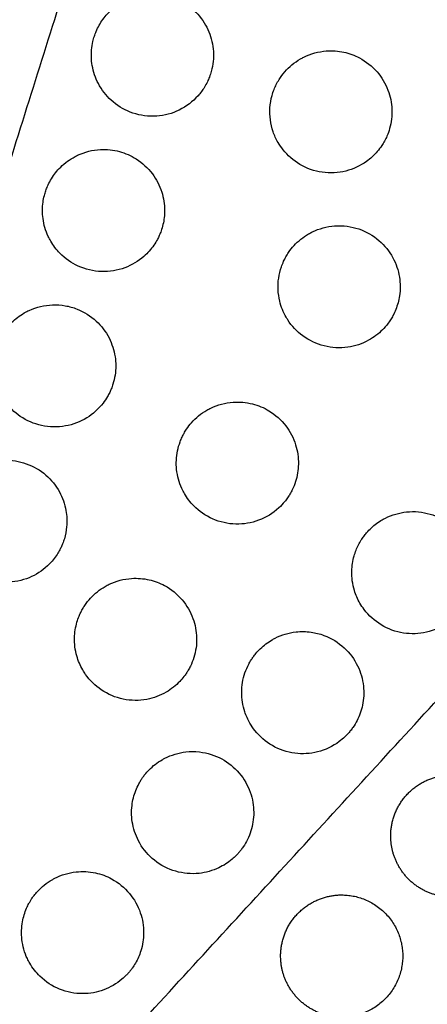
# Model space of a CAD drawing. Header units: millimetres. Extents: x -125 to 375, y 0 to 433.
# Tile 3 of 50: x 24 to 44, y 34 to 82. Entities that reach past the tile are written whole.
import ezdxf

# ---------------------------------------------------------------- set-up
doc = ezdxf.new("R2010")
doc.units = ezdxf.units.MM
doc.layers.add('Layer 01', color=18, linetype='Continuous', true_color=0x000000)

msp = doc.modelspace()

# ---------------------------------------------------------------- linework, layer by layer
at = {"layer": 'Layer 01'}
for points in [[(0, 0, 76), (26.847, 85.36, 83.178), (53.694, 170.72, 90.355)], [(0, 0, 76), (60.501, 65.93, 83.178), (121.001, 131.86, 90.355)]]:
    msp.add_open_spline(points, degree=2, dxfattribs=at)
for points, knots in [([(30.41, 83.26, 83.376), (30.774, 83.283, 83.408), (31.14, 83.239, 83.435), (31.831, 83.024, 83.478), (32.151, 82.858, 83.494), (32.715, 82.421, 83.511), (32.956, 82.156, 83.514), (33.319, 81.574, 83.505), (33.447, 81.266, 83.496), (33.596, 80.622, 83.467), (33.617, 80.29, 83.448), (33.567, 79.796, 83.413), (33.536, 79.633, 83.401), (33.467, 79.379, 83.38), (33.436, 79.286, 83.372), (33.371, 79.115, 83.356), (33.337, 79.037, 83.349), (33.256, 78.869, 83.333), (33.207, 78.78, 83.324), (33.062, 78.543, 83.298), (32.957, 78.402, 83.282), (32.581, 77.981, 83.228), (32.269, 77.743, 83.191), (31.573, 77.402, 83.118), (31.196, 77.3, 83.084), (30.413, 77.245, 83.021), (30.016, 77.296, 82.993), (29.286, 77.543, 82.949), (28.957, 77.727, 82.933), (28.406, 78.19, 82.914), (28.181, 78.457, 82.911), (28.005, 78.759, 82.913), (28.003, 78.762, 82.913), (28.001, 78.766, 82.913)], [-17.583698, -17.583698, -17.583698, -17.583698, -16.481787, -16.481787, -15.404593, -15.404593, -14.336384, -14.336384, -13.341147, -13.341147, -12.346335, -12.346335, -11.846905, -11.846905, -11.551197, -11.551197, -11.295382, -11.295382, -10.98867, -10.98867, -10.457244, -10.457244, -9.284958, -9.284958, -8.116142, -8.116142, -6.919926, -6.919926, -5.79599, -5.79599, -4.754002, -4.754002, -4.743398, -4.743398, -4.743398, -4.743398]), ([(28.001, 78.766, 82.913), (27.843, 79.039, 82.915), (27.73, 79.335, 82.922), (27.602, 79.936, 82.945), (27.584, 80.235, 82.961), (27.623, 80.668, 82.989), (27.644, 80.802, 82.998), (27.695, 81.022, 83.015), (27.719, 81.11, 83.022), (27.774, 81.277, 83.036), (27.804, 81.358, 83.043), (27.881, 81.539, 83.06), (27.93, 81.639, 83.07), (28.097, 81.937, 83.102), (28.233, 82.124, 83.125), (28.595, 82.519, 83.179), (28.835, 82.711, 83.21), (29.099, 82.864, 83.242)], [-4.743398, -4.743398, -4.743398, -4.743398, -3.794919, -3.794919, -2.896298, -2.896298, -2.48721, -2.48721, -2.214324, -2.214324, -1.955551, -1.955551, -1.619078, -1.619078, -0.923636, -0.923636, 0, 0, 0, 0]), ([(39.144, 80.475, 83.825), (39.433, 80.497, 83.844), (39.724, 80.477, 83.859), (40.274, 80.357, 83.883), (40.53, 80.263, 83.891), (41.1, 79.962, 83.902), (41.394, 79.728, 83.901), (41.867, 79.181, 83.887), (42.048, 78.878, 83.874), (42.288, 78.248, 83.841), (42.353, 77.927, 83.821), (42.379, 77.286, 83.775), (42.341, 76.97, 83.749), (42.218, 76.538, 83.711), (42.174, 76.413, 83.7), (42.085, 76.208, 83.681), (42.045, 76.126, 83.673), (41.96, 75.97, 83.657), (41.914, 75.895, 83.649), (41.8, 75.722, 83.631), (41.728, 75.627, 83.62), (41.492, 75.351, 83.588), (41.312, 75.185, 83.567), (40.81, 74.826, 83.516), (40.468, 74.668, 83.488), (39.726, 74.48, 83.437), (39.332, 74.459, 83.415), (38.554, 74.57, 83.381), (38.178, 74.702, 83.37), (37.523, 75.091, 83.36), (37.245, 75.334, 83.361), (36.926, 75.736, 83.369), (36.844, 75.857, 83.373), (36.77, 75.984, 83.377)], [-17.612638, -17.612638, -17.612638, -17.612638, -16.738663, -16.738663, -15.921047, -15.921047, -14.80101, -14.80101, -13.747208, -13.747208, -12.769299, -12.769299, -11.81357, -11.81357, -11.414628, -11.414628, -11.139965, -11.139965, -10.876025, -10.876025, -10.515195, -10.515195, -9.780623, -9.780623, -8.653554, -8.653554, -7.476316, -7.476316, -6.287819, -6.287819, -5.187127, -5.187127, -4.745304, -4.745304, -4.745304, -4.745304]), ([(37.868, 80.082, 83.721), (37.923, 80.113, 83.726), (37.979, 80.143, 83.731), (38.381, 80.343, 83.77), (38.758, 80.446, 83.8), (39.144, 80.475, 83.825)], [-1.357237, -1.357237, -1.357237, -1.357237, -1.166522, -1.166522, 0, 0, 0, 0]), ([(36.77, 75.984, 83.377), (36.674, 76.151, 83.382), (36.594, 76.326, 83.389), (36.401, 76.887, 83.415), (36.349, 77.287, 83.439), (36.389, 77.886, 83.481), (36.423, 78.086, 83.497), (36.505, 78.384, 83.522), (36.539, 78.486, 83.53), (36.61, 78.667, 83.547), (36.645, 78.745, 83.554), (36.727, 78.909, 83.57), (36.774, 78.993, 83.579), (36.907, 79.205, 83.602), (36.998, 79.33, 83.616), (37.319, 79.7, 83.661), (37.579, 79.915, 83.691), (37.868, 80.082, 83.721)], [-4.745304, -4.745304, -4.745304, -4.745304, -4.164369, -4.164369, -2.962031, -2.962031, -2.353096, -2.353096, -2.028781, -2.028781, -1.768311, -1.768311, -1.478137, -1.478137, -1.012144, -1.012144, 0, 0, 0, 0]), ([(28.049, 75.63, 82.735), (28.361, 75.646, 82.762), (28.674, 75.613, 82.785), (29.27, 75.453, 82.823), (29.549, 75.33, 82.838), (30.111, 74.974, 82.86), (30.378, 74.727, 82.865), (30.799, 74.169, 82.861), (30.955, 73.866, 82.854), (31.151, 73.251, 82.829), (31.199, 72.945, 82.813), (31.199, 72.403, 82.779), (31.172, 72.169, 82.762), (31.093, 71.837, 82.736), (31.063, 71.734, 82.727), (31.001, 71.558, 82.712), (30.971, 71.485, 82.705), (30.91, 71.347, 82.692), (30.878, 71.283, 82.686), (30.791, 71.12, 82.669), (30.733, 71.024, 82.659), (30.53, 70.73, 82.626), (30.367, 70.546, 82.603), (29.908, 70.141, 82.545), (29.589, 69.95, 82.51), (28.878, 69.686, 82.442), (28.488, 69.623, 82.41), (27.701, 69.649, 82.352), (27.311, 69.741, 82.327), (26.617, 70.059, 82.291), (26.315, 70.271, 82.279), (25.881, 70.713, 82.269), (25.727, 70.915, 82.268), (25.601, 71.134, 82.27)], [-17.53713, -17.53713, -17.53713, -17.53713, -16.594651, -16.594651, -15.681066, -15.681066, -14.594839, -14.594839, -13.579717, -13.579717, -12.65189, -12.65189, -11.947045, -11.947045, -11.623002, -11.623002, -11.384771, -11.384771, -11.167743, -11.167743, -10.828867, -10.828867, -10.089597, -10.089597, -8.979586, -8.979586, -7.799757, -7.799757, -6.605246, -6.605246, -5.504411, -5.504411, -4.742182, -4.742182, -4.742182, -4.742182]), ([(26.699, 75.232, 82.599), (26.77, 75.273, 82.608), (26.843, 75.312, 82.616), (27.273, 75.514, 82.664), (27.657, 75.611, 82.702), (28.049, 75.63, 82.735)], [-1.435356, -1.435356, -1.435356, -1.435356, -1.185913, -1.185913, 0, 0, 0, 0]), ([(25.601, 71.134, 82.27), (25.558, 71.208, 82.271), (25.519, 71.283, 82.272), (25.351, 71.641, 82.278), (25.264, 71.939, 82.287), (25.19, 72.511, 82.313), (25.191, 72.779, 82.329), (25.242, 73.155, 82.355), (25.264, 73.267, 82.363), (25.312, 73.454, 82.378), (25.335, 73.531, 82.384), (25.386, 73.68, 82.397), (25.414, 73.754, 82.404), (25.49, 73.927, 82.42), (25.539, 74.026, 82.43), (25.712, 74.329, 82.462), (25.854, 74.521, 82.486), (26.218, 74.906, 82.539), (26.447, 75.087, 82.569), (26.699, 75.232, 82.599)], [-4.742182, -4.742182, -4.742182, -4.742182, -4.485766, -4.485766, -3.555416, -3.555416, -2.752147, -2.752147, -2.410158, -2.410158, -2.1694, -2.1694, -1.932788, -1.932788, -1.599299, -1.599299, -0.879836, -0.879836, 0, 0, 0, 0]), ([(39.553, 71.88, 83.238), (39.76, 71.895, 83.249), (39.968, 71.889, 83.258), (40.367, 71.835, 83.273), (40.555, 71.791, 83.278), (41.103, 71.604, 83.289), (41.441, 71.411, 83.29), (42.007, 70.922, 83.276), (42.237, 70.637, 83.263), (42.572, 70.02, 83.228), (42.682, 69.696, 83.206), (42.784, 69.057, 83.159), (42.785, 68.747, 83.134), (42.705, 68.212, 83.088), (42.643, 67.986, 83.067), (42.515, 67.668, 83.037), (42.469, 67.569, 83.027), (42.38, 67.402, 83.01), (42.339, 67.332, 83.003), (42.25, 67.194, 82.989), (42.202, 67.125, 82.981), (42.075, 66.961, 82.963), (41.994, 66.868, 82.953), (41.705, 66.576, 82.919), (41.474, 66.401, 82.896), (40.905, 66.087, 82.85), (40.56, 65.971, 82.827), (39.814, 65.863, 82.79), (39.419, 65.884, 82.775), (38.66, 66.075, 82.759), (38.303, 66.244, 82.756), (37.697, 66.692, 82.763), (37.447, 66.959, 82.771), (37.224, 67.304, 82.786), (37.199, 67.346, 82.788), (37.175, 67.388, 82.79)], [-17.604938, -17.604938, -17.604938, -17.604938, -16.978812, -16.978812, -16.396562, -16.396562, -15.238516, -15.238516, -14.146709, -14.146709, -13.124464, -13.124464, -12.19617, -12.19617, -11.491025, -11.491025, -11.162166, -11.162166, -10.918637, -10.918637, -10.666026, -10.666026, -10.293953, -10.293953, -9.42539, -9.42539, -8.335692, -8.335692, -7.1571, -7.1571, -5.981763, -5.981763, -4.891605, -4.891605, -4.744821, -4.744821, -4.744821, -4.744821]), ([(38.273, 71.486, 83.145), (38.332, 71.52, 83.15), (38.392, 71.553, 83.156), (38.797, 71.751, 83.191), (39.17, 71.852, 83.217), (39.553, 71.88, 83.238)], [-1.360742, -1.360742, -1.360742, -1.360742, -1.154119, -1.154119, 0, 0, 0, 0]), ([(37.175, 67.388, 82.79), (37.031, 67.637, 82.801), (36.924, 67.904, 82.816), (36.767, 68.555, 82.855), (36.749, 68.94, 82.882), (36.83, 69.504, 82.927), (36.875, 69.687, 82.943), (36.968, 69.959, 82.967), (37.005, 70.05, 82.976), (37.079, 70.212, 82.991), (37.115, 70.283, 82.998), (37.197, 70.429, 83.013), (37.243, 70.504, 83.021), (37.373, 70.694, 83.041), (37.461, 70.806, 83.054), (37.765, 71.138, 83.094), (38.006, 71.332, 83.12), (38.273, 71.486, 83.145)], [-4.744821, -4.744821, -4.744821, -4.744821, -3.880391, -3.880391, -2.729592, -2.729592, -2.162233, -2.162233, -1.863688, -1.863688, -1.624829, -1.624829, -1.358948, -1.358948, -0.930518, -0.930518, 0, 0, 0, 0]), ([(25.686, 68, 82.094), (25.896, 68.008, 82.111), (26.106, 67.994, 82.127), (26.512, 67.924, 82.155), (26.708, 67.869, 82.167), (27.243, 67.658, 82.196), (27.562, 67.458, 82.207), (28.093, 66.967, 82.216), (28.307, 66.686, 82.214), (28.615, 66.085, 82.197), (28.716, 65.775, 82.185), (28.811, 65.152, 82.151), (28.81, 64.844, 82.131), (28.74, 64.395, 82.097), (28.707, 64.25, 82.086), (28.637, 64.029, 82.067), (28.609, 63.951, 82.06), (28.555, 63.816, 82.048), (28.53, 63.759, 82.042), (28.469, 63.633, 82.03), (28.432, 63.564, 82.023), (28.328, 63.385, 82.004), (28.257, 63.278, 81.993), (27.956, 62.886, 81.947), (27.682, 62.639, 81.913), (27.05, 62.251, 81.844), (26.697, 62.116, 81.811), (25.938, 61.98, 81.748), (25.539, 61.988, 81.72), (24.78, 62.155, 81.673), (24.425, 62.308, 81.655), (23.817, 62.723, 81.631), (23.563, 62.972, 81.625), (23.301, 63.338, 81.625), (23.249, 63.419, 81.626), (23.201, 63.503, 81.626)], [-17.498635, -17.498635, -17.498635, -17.498635, -16.865518, -16.865518, -16.255967, -16.255967, -15.133738, -15.133738, -14.080117, -14.080117, -13.10472, -13.10472, -12.183485, -12.183485, -11.73466, -11.73466, -11.484854, -11.484854, -11.296734, -11.296734, -11.061309, -11.061309, -10.673694, -10.673694, -9.568598, -9.568598, -8.43705, -8.43705, -7.245572, -7.245572, -6.095087, -6.095087, -5.032051, -5.032051, -4.741824, -4.741824, -4.741824, -4.741824]), ([(24.299, 67.601, 81.956), (24.38, 67.648, 81.966), (24.464, 67.691, 81.975), (24.907, 67.894, 82.024), (25.293, 67.986, 82.061), (25.686, 68, 82.094)], [-1.472009, -1.472009, -1.472009, -1.472009, -1.185887, -1.185887, 0, 0, 0, 0]), ([(23.201, 63.503, 81.626), (23.086, 63.7, 81.628), (22.995, 63.911, 81.633), (22.85, 64.386, 81.648), (22.807, 64.653, 81.659), (22.794, 65.126, 81.685), (22.81, 65.332, 81.698), (22.863, 65.627, 81.72), (22.884, 65.719, 81.727), (22.928, 65.878, 81.74), (22.95, 65.945, 81.745), (22.998, 66.08, 81.757), (23.025, 66.148, 81.763), (23.099, 66.315, 81.779), (23.148, 66.412, 81.789), (23.335, 66.734, 81.824), (23.496, 66.944, 81.85), (23.867, 67.313, 81.903), (24.074, 67.471, 81.929), (24.299, 67.601, 81.956)], [-4.741824, -4.741824, -4.741824, -4.741824, -4.053747, -4.053747, -3.245965, -3.245965, -2.62727, -2.62727, -2.341791, -2.341791, -2.130081, -2.130081, -1.909368, -1.909368, -1.580749, -1.580749, -0.785605, -0.785605, 0, 0, 0, 0]), ([(34.564, 63.221, 82.355), (34.883, 63.243, 82.372), (35.203, 63.214, 82.385), (35.8, 63.062, 82.402), (36.074, 62.947, 82.405), (36.646, 62.601, 82.404), (36.926, 62.35, 82.396), (37.366, 61.776, 82.369), (37.529, 61.463, 82.351), (37.731, 60.82, 82.307), (37.778, 60.499, 82.283), (37.767, 59.884, 82.232), (37.719, 59.594, 82.207), (37.587, 59.179, 82.168), (37.534, 59.046, 82.156), (37.435, 58.844, 82.136), (37.397, 58.772, 82.128), (37.32, 58.643, 82.115), (37.283, 58.584, 82.109), (37.198, 58.461, 82.096), (37.15, 58.396, 82.089), (37.01, 58.225, 82.07), (36.915, 58.124, 82.058), (36.524, 57.761, 82.015), (36.185, 57.552, 81.986), (35.46, 57.283, 81.937), (35.082, 57.22, 81.918), (34.307, 57.238, 81.889), (33.918, 57.325, 81.88), (33.212, 57.638, 81.873), (32.898, 57.855, 81.876), (32.455, 58.306, 81.889), (32.301, 58.509, 81.896), (32.175, 58.728, 81.906)], [-17.595321, -17.595321, -17.595321, -17.595321, -16.63357, -16.63357, -15.744055, -15.744055, -14.623431, -14.623431, -13.56882, -13.56882, -12.594636, -12.594636, -11.713731, -11.713731, -11.280947, -11.280947, -11.03529, -11.03529, -10.827478, -10.827478, -10.582434, -10.582434, -10.163121, -10.163121, -8.974714, -8.974714, -7.831828, -7.831828, -6.644235, -6.644235, -5.508074, -5.508074, -4.744052, -4.744052, -4.744052, -4.744052]), ([(33.273, 62.826, 82.261), (33.335, 62.862, 82.266), (33.399, 62.896, 82.272), (33.809, 63.095, 82.308), (34.182, 63.194, 82.334), (34.564, 63.221, 82.355)], [-1.37275, -1.37275, -1.37275, -1.37275, -1.154138, -1.154138, 0, 0, 0, 0]), ([(32.175, 58.728, 81.906), (32.126, 58.811, 81.91), (32.082, 58.897, 81.914), (31.909, 59.278, 81.934), (31.824, 59.591, 81.952), (31.757, 60.218, 81.994), (31.772, 60.529, 82.017), (31.865, 60.981, 82.054), (31.907, 61.129, 82.067), (31.989, 61.35, 82.087), (32.022, 61.427, 82.094), (32.086, 61.565, 82.107), (32.118, 61.627, 82.114), (32.19, 61.756, 82.127), (32.231, 61.824, 82.134), (32.35, 62.002, 82.153), (32.431, 62.109, 82.165), (32.736, 62.455, 82.206), (32.99, 62.663, 82.234), (33.273, 62.826, 82.261)], [-4.744052, -4.744052, -4.744052, -4.744052, -4.453949, -4.453949, -3.48424, -3.48424, -2.552248, -2.552248, -2.091154, -2.091154, -1.839016, -1.839016, -1.631006, -1.631006, -1.391722, -1.391722, -0.986132, -0.986132, 0, 0, 0, 0]), ([(23.318, 60.37, 81.451), (23.687, 60.38, 81.481), (24.055, 60.322, 81.506), (24.757, 60.072, 81.544), (25.084, 59.881, 81.556), (25.634, 59.402, 81.565), (25.858, 59.125, 81.563), (26.186, 58.528, 81.546), (26.295, 58.218, 81.533), (26.399, 57.631, 81.502), (26.41, 57.361, 81.485), (26.367, 56.895, 81.451), (26.329, 56.699, 81.436), (26.247, 56.425, 81.412), (26.218, 56.343, 81.405), (26.162, 56.203, 81.392), (26.137, 56.145, 81.387), (26.083, 56.03, 81.376), (26.053, 55.972, 81.37), (25.976, 55.833, 81.356), (25.927, 55.753, 81.348), (25.748, 55.492, 81.319), (25.602, 55.323, 81.298), (25.176, 54.928, 81.245), (24.873, 54.734, 81.212), (24.185, 54.45, 81.148), (23.802, 54.373, 81.117), (23.018, 54.369, 81.062), (22.624, 54.446, 81.038), (21.915, 54.737, 81.003), (21.603, 54.94, 80.991), (21.125, 55.393, 80.98), (20.945, 55.621, 80.979), (20.8, 55.871, 80.982)], [-17.467129, -17.467129, -17.467129, -17.467129, -16.353967, -16.353967, -15.22398, -15.22398, -14.161989, -14.161989, -13.176949, -13.176949, -12.367582, -12.367582, -11.767787, -11.767787, -11.504448, -11.504448, -11.313951, -11.313951, -11.11916, -11.11916, -10.835096, -10.835096, -10.162727, -10.162727, -9.084754, -9.084754, -7.917013, -7.917013, -6.721952, -6.721952, -5.611002, -5.611002, -4.741377, -4.741377, -4.741377, -4.741377]), ([(43.083, 57.827, 82.201), (43.475, 57.868, 82.212), (43.871, 57.832, 82.216), (44.579, 57.621, 82.208), (44.889, 57.467, 82.199), (45.472, 57.041, 82.166), (45.731, 56.762, 82.142), (46.122, 56.142, 82.085), (46.257, 55.81, 82.053), (46.398, 55.142, 81.986), (46.412, 54.811, 81.953), (46.335, 54.172, 81.887), (46.248, 53.865, 81.854), (46.05, 53.439, 81.809), (45.975, 53.305, 81.795), (45.843, 53.108, 81.774), (45.794, 53.041, 81.766), (45.699, 52.921, 81.753), (45.654, 52.869, 81.748), (45.555, 52.76, 81.736), (45.499, 52.704, 81.73), (45.344, 52.56, 81.714), (45.241, 52.476, 81.704), (44.811, 52.17, 81.67), (44.447, 52.007, 81.651), (43.694, 51.835, 81.628), (43.314, 51.821, 81.624), (42.551, 51.938, 81.628), (42.177, 52.074, 81.637), (41.515, 52.475, 81.668), (41.23, 52.732, 81.689), (40.927, 53.134, 81.722), (40.858, 53.237, 81.73), (40.796, 53.344, 81.739)], [-17.711719, -17.711719, -17.711719, -17.711719, -16.526724, -16.526724, -15.492057, -15.492057, -14.354394, -14.354394, -13.281978, -13.281978, -12.290023, -12.290023, -11.334629, -11.334629, -10.87087, -10.87087, -10.618624, -10.618624, -10.411326, -10.411326, -10.173733, -10.173733, -9.772812, -9.772812, -8.583447, -8.583447, -7.449438, -7.449438, -6.263599, -6.263599, -5.119654, -5.119654, -4.746429, -4.746429, -4.746429, -4.746429]), ([(41.895, 57.442, 82.141), (41.946, 57.472, 82.144), (41.999, 57.5, 82.148), (42.375, 57.688, 82.173), (42.724, 57.79, 82.19), (43.083, 57.827, 82.201)], [-1.266523, -1.266523, -1.266523, -1.266523, -1.086529, -1.086529, 0, 0, 0, 0]), ([(40.796, 53.344, 81.739), (40.682, 53.541, 81.756), (40.591, 53.751, 81.774), (40.43, 54.28, 81.82), (40.387, 54.603, 81.849), (40.403, 55.178, 81.902), (40.441, 55.427, 81.926), (40.564, 55.855, 81.967), (40.635, 56.037, 81.985), (40.766, 56.293, 82.011), (40.812, 56.373, 82.02), (40.9, 56.511, 82.034), (40.939, 56.569, 82.04), (41.025, 56.686, 82.053), (41.072, 56.744, 82.059), (41.194, 56.886, 82.075), (41.273, 56.968, 82.084), (41.52, 57.197, 82.11), (41.701, 57.33, 82.126), (41.895, 57.442, 82.141)], [-4.746429, -4.746429, -4.746429, -4.746429, -4.056664, -4.056664, -3.078721, -3.078721, -2.321349, -2.321349, -1.733451, -1.733451, -1.45309, -1.45309, -1.241115, -1.241115, -1.016346, -1.016346, -0.674549, -0.674549, 0, 0, 0, 0]), ([(29.578, 54.561, 81.472), (29.867, 54.58, 81.488), (30.158, 54.557, 81.5), (30.704, 54.432, 81.517), (30.957, 54.337, 81.521), (31.525, 54.031, 81.523), (31.82, 53.793, 81.517), (32.291, 53.236, 81.492), (32.47, 52.928, 81.475), (32.703, 52.288, 81.432), (32.764, 51.964, 81.408), (32.779, 51.311, 81.355), (32.734, 50.985, 81.326), (32.591, 50.527, 81.284), (32.534, 50.385, 81.27), (32.433, 50.179, 81.25), (32.397, 50.112, 81.243), (32.328, 49.995, 81.231), (32.296, 49.945, 81.226), (32.227, 49.841, 81.215), (32.189, 49.789, 81.209), (32.086, 49.655, 81.194), (32.019, 49.576, 81.186), (31.75, 49.293, 81.153), (31.523, 49.114, 81.131), (30.98, 48.801, 81.086), (30.66, 48.682, 81.065), (29.943, 48.547, 81.028), (29.55, 48.551, 81.013), (28.782, 48.709, 80.994), (28.415, 48.864, 80.991), (27.787, 49.29, 80.995), (27.525, 49.548, 81.002), (27.266, 49.918, 81.016), (27.218, 49.992, 81.019), (27.175, 50.068, 81.023)], [-17.577914, -17.577914, -17.577914, -17.577914, -16.704248, -16.704248, -15.894522, -15.894522, -14.765049, -14.765049, -13.700552, -13.700552, -12.71462, -12.71462, -11.72867, -11.72867, -11.267297, -11.267297, -11.037425, -11.037425, -10.858077, -10.858077, -10.661803, -10.661803, -10.349343, -10.349343, -9.482943, -9.482943, -8.460975, -8.460975, -7.289591, -7.289591, -6.102727, -6.102727, -5.007848, -5.007848, -4.743309, -4.743309, -4.743309, -4.743309]), ([(28.273, 54.166, 81.376), (28.339, 54.204, 81.382), (28.406, 54.24, 81.388), (28.821, 54.438, 81.424), (29.195, 54.536, 81.451), (29.578, 54.561, 81.472)], [-1.386236, -1.386236, -1.386236, -1.386236, -1.1553, -1.1553, 0, 0, 0, 0]), ([(27.175, 50.068, 81.023), (27.051, 50.282, 81.032), (26.954, 50.512, 81.044), (26.803, 51.043, 81.074), (26.765, 51.347, 81.094), (26.781, 51.909, 81.135), (26.821, 52.164, 81.155), (26.923, 52.512, 81.185), (26.958, 52.611, 81.194), (27.022, 52.768, 81.209), (27.049, 52.828, 81.214), (27.104, 52.94, 81.225), (27.132, 52.992, 81.231), (27.198, 53.11, 81.242), (27.238, 53.174, 81.249), (27.364, 53.362, 81.269), (27.457, 53.481, 81.283), (27.766, 53.819, 81.324), (28.007, 54.012, 81.351), (28.273, 54.166, 81.376)], [-4.743309, -4.743309, -4.743309, -4.743309, -3.995993, -3.995993, -3.079659, -3.079659, -2.302941, -2.302941, -1.987045, -1.987045, -1.789974, -1.789974, -1.610823, -1.610823, -1.382481, -1.382481, -0.928283, -0.928283, 0, 0, 0, 0]), ([(37.657, 51.931, 81.547), (37.902, 51.958, 81.555), (38.15, 51.955, 81.56), (38.611, 51.892, 81.563), (38.824, 51.838, 81.563), (39.398, 51.625, 81.553), (39.736, 51.417, 81.539), (40.296, 50.898, 81.498), (40.519, 50.598, 81.472), (40.834, 49.953, 81.412), (40.931, 49.617, 81.379), (41.002, 48.956, 81.313), (40.986, 48.637, 81.281), (40.865, 48.066, 81.221), (40.775, 47.814, 81.195), (40.594, 47.462, 81.157), (40.527, 47.35, 81.145), (40.412, 47.184, 81.128), (40.369, 47.126, 81.121), (40.285, 47.022, 81.11), (40.246, 46.976, 81.105), (40.157, 46.878, 81.094), (40.107, 46.827, 81.089), (39.967, 46.694, 81.074), (39.874, 46.615, 81.065), (39.459, 46.306, 81.031), (39.098, 46.135, 81.011), (38.35, 45.948, 80.986), (37.973, 45.926, 80.98), (37.211, 46.024, 80.982), (36.834, 46.151, 80.989), (36.162, 46.537, 81.017), (35.871, 46.787, 81.036), (35.543, 47.201, 81.069), (35.461, 47.322, 81.078), (35.388, 47.449, 81.089)], [-17.725169, -17.725169, -17.725169, -17.725169, -16.98384, -16.98384, -16.324757, -16.324757, -15.14301, -15.14301, -14.025954, -14.025954, -12.977128, -12.977128, -12.018251, -12.018251, -11.213801, -11.213801, -10.822154, -10.822154, -10.603524, -10.603524, -10.420056, -10.420056, -10.204894, -10.204894, -9.837865, -9.837865, -8.645538, -8.645538, -7.520373, -7.520373, -6.335745, -6.335745, -5.189785, -5.189785, -4.746496, -4.746496, -4.746496, -4.746496]), ([(36.486, 51.547, 81.485), (36.532, 51.574, 81.488), (36.58, 51.6, 81.492), (36.95, 51.788, 81.517), (37.298, 51.892, 81.535), (37.657, 51.931, 81.547)], [-1.249174, -1.249174, -1.249174, -1.249174, -1.085916, -1.085916, 0, 0, 0, 0]), ([(35.388, 47.449, 81.089), (35.285, 47.627, 81.103), (35.201, 47.814, 81.119), (35.035, 48.317, 81.161), (34.984, 48.639, 81.189), (34.987, 49.288, 81.247), (35.042, 49.611, 81.277), (35.197, 50.068, 81.321), (35.26, 50.212, 81.336), (35.37, 50.42, 81.357), (35.409, 50.488, 81.364), (35.484, 50.607, 81.376), (35.519, 50.658, 81.382), (35.595, 50.763, 81.393), (35.637, 50.817, 81.399), (35.749, 50.952, 81.413), (35.823, 51.031, 81.422), (36.077, 51.277, 81.45), (36.273, 51.425, 81.469), (36.486, 51.547, 81.485)], [-4.746496, -4.746496, -4.746496, -4.746496, -4.126744, -4.126744, -3.150065, -3.150065, -2.167742, -2.167742, -1.694232, -1.694232, -1.456513, -1.456513, -1.270283, -1.270283, -1.065834, -1.065834, -0.739399, -0.739399, 0, 0, 0, 0]), ([(32.242, 46.036, 80.89), (32.463, 46.061, 80.898), (32.686, 46.061, 80.903), (33.105, 46.015, 80.909), (33.3, 45.973, 80.91), (33.845, 45.799, 80.906), (34.176, 45.62, 80.896), (34.755, 45.151, 80.862), (34.999, 44.863, 80.839), (35.358, 44.233, 80.783), (35.477, 43.9, 80.751), (35.589, 43.235, 80.687), (35.591, 42.911, 80.654), (35.494, 42.295, 80.591), (35.403, 42.006, 80.561), (35.209, 41.61, 80.519), (35.139, 41.488, 80.506), (35.022, 41.315, 80.487), (34.981, 41.26, 80.481), (34.906, 41.163, 80.471), (34.872, 41.122, 80.466), (34.798, 41.038, 80.457), (34.758, 40.995, 80.453), (34.653, 40.887, 80.441), (34.584, 40.824, 80.434), (34.315, 40.596, 80.408), (34.096, 40.455, 80.392), (33.555, 40.199, 80.362), (33.227, 40.107, 80.35), (32.506, 40.031, 80.334), (32.118, 40.065, 80.333), (31.363, 40.282, 80.344), (31.006, 40.468, 80.356), (30.409, 40.949, 80.389), (30.167, 41.23, 80.41), (29.981, 41.55, 80.435), (29.98, 41.553, 80.435), (29.979, 41.555, 80.435)], [-17.725618, -17.725618, -17.725618, -17.725618, -17.057668, -17.057668, -16.458096, -16.458096, -15.338497, -15.338497, -14.212636, -14.212636, -13.152614, -13.152614, -12.178974, -12.178974, -11.269175, -11.269175, -10.846523, -10.846523, -10.638619, -10.638619, -10.477247, -10.477247, -10.301202, -10.301202, -10.021442, -10.021442, -9.239082, -9.239082, -8.22011, -8.22011, -7.059809, -7.059809, -5.859681, -5.859681, -4.753208, -4.753208, -4.744934, -4.744934, -4.744934, -4.744934]), ([(31.077, 45.653, 80.825), (31.12, 45.678, 80.828), (31.164, 45.702, 80.831), (31.532, 45.89, 80.858), (31.882, 45.996, 80.877), (32.242, 46.036, 80.89)], [-1.243548, -1.243548, -1.243548, -1.243548, -1.091727, -1.091727, 0, 0, 0, 0]), ([(29.979, 41.555, 80.435), (29.81, 41.847, 80.457), (29.692, 42.164, 80.483), (29.572, 42.797, 80.535), (29.561, 43.105, 80.562), (29.628, 43.66, 80.611), (29.689, 43.905, 80.634), (29.824, 44.255, 80.668), (29.876, 44.366, 80.679), (29.965, 44.532, 80.696), (29.998, 44.589, 80.702), (30.06, 44.689, 80.712), (30.09, 44.733, 80.717), (30.155, 44.827, 80.727), (30.192, 44.876, 80.732), (30.294, 45.004, 80.746), (30.362, 45.081, 80.755), (30.625, 45.349, 80.785), (30.841, 45.517, 80.806), (31.077, 45.653, 80.825)], [-4.744934, -4.744934, -4.744934, -4.744934, -3.730494, -3.730494, -2.804056, -2.804056, -2.044255, -2.044255, -1.673821, -1.673821, -1.476249, -1.476249, -1.316387, -1.316387, -1.132276, -1.132276, -0.821397, -0.821397, 0, 0, 0, 0]), ([(26.845, 40.143, 80.228), (27.163, 40.178, 80.241), (27.485, 40.161, 80.249), (28.077, 40.034, 80.253), (28.346, 39.934, 80.251), (28.934, 39.616, 80.236), (29.233, 39.37, 80.22), (29.708, 38.797, 80.175), (29.887, 38.479, 80.148), (30.114, 37.818, 80.088), (30.169, 37.484, 80.055), (30.166, 36.847, 79.992), (30.12, 36.548, 79.962), (29.963, 36.05, 79.91), (29.874, 35.847, 79.889), (29.715, 35.573, 79.86), (29.663, 35.492, 79.851), (29.576, 35.371, 79.838), (29.544, 35.328, 79.834), (29.482, 35.251, 79.825), (29.453, 35.217, 79.822), (29.388, 35.142, 79.814), (29.352, 35.103, 79.809), (29.247, 34.996, 79.798), (29.177, 34.931, 79.79), (28.837, 34.644, 79.758), (28.533, 34.466, 79.738), (27.877, 34.225, 79.707), (27.53, 34.162, 79.697), (26.789, 34.159, 79.686), (26.402, 34.234, 79.687), (25.679, 34.527, 79.702), (25.351, 34.742, 79.715), (24.876, 35.205, 79.745), (24.707, 35.423, 79.76), (24.57, 35.661, 79.777)], [-17.715757, -17.715757, -17.715757, -17.715757, -16.752309, -16.752309, -15.894636, -15.894636, -14.742254, -14.742254, -13.651313, -13.651313, -12.634889, -12.634889, -11.726332, -11.726332, -11.058527, -11.058527, -10.769819, -10.769819, -10.608393, -10.608393, -10.472059, -10.472059, -10.3105, -10.3105, -10.021129, -10.021129, -8.969695, -8.969695, -7.917209, -7.917209, -6.742332, -6.742332, -5.573178, -5.573178, -4.745012, -4.745012, -4.745012, -4.745012]), ([(24.57, 35.661, 79.777), (24.528, 35.732, 79.782), (24.49, 35.806, 79.787), (24.314, 36.178, 79.814), (24.224, 36.497, 79.839), (24.154, 37.115, 79.888), (24.164, 37.409, 79.913), (24.258, 37.927, 79.959), (24.326, 38.15, 79.98), (24.454, 38.442, 80.008), (24.491, 38.518, 80.016), (24.556, 38.638, 80.028), (24.582, 38.683, 80.032), (24.633, 38.765, 80.041), (24.657, 38.804, 80.045), (24.715, 38.889, 80.054), (24.748, 38.935, 80.059), (24.837, 39.051, 80.072), (24.893, 39.118, 80.079), (25.16, 39.411, 80.112), (25.401, 39.605, 80.137), (25.668, 39.759, 80.158)], [-4.745012, -4.745012, -4.745012, -4.745012, -4.494913, -4.494913, -3.503877, -3.503877, -2.620228, -2.620228, -1.916556, -1.916556, -1.659853, -1.659853, -1.504955, -1.504955, -1.367005, -1.367005, -1.194372, -1.194372, -0.929161, -0.929161, 0, 0, 0, 0]), ([(25.668, 39.759, 80.158), (25.711, 39.783, 80.162), (25.754, 39.807, 80.165), (26.125, 39.997, 80.193), (26.48, 40.104, 80.214), (26.845, 40.143, 80.228)], [-1.255486, -1.255486, -1.255486, -1.255486, -1.105603, -1.105603, 0, 0, 0, 0])]:
    msp.add_open_spline(points, degree=3, knots=knots, dxfattribs=at)
at = {"layer": 'Layer 01', "extrusion": (-2.90843e-11, 0.108228, -0.994126)}
msp.add_rational_spline([(45.308, 44.905, 80.889), (48.308, 44.905, 80.889), (48.308, 41.905, 80.562), (48.308, 38.905, 80.235), (45.308, 38.905, 80.235), (43.576, 38.905, 80.235), (42.71, 40.405, 80.399)], [1, 0.707106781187, 1, 0.707106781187, 1, 0.807007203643, 0.868347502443], degree=2, knots=[0, 0, 0, 6.017726, 6.017726, 12.035452, 12.035452, 16.000643, 16.000643, 16.000643], dxfattribs=at)
at = {"layer": 'Layer 01', "extrusion": (2.91609e-11, -0.108228, 0.994126)}
msp.add_rational_spline([(43.808, 44.503, 80.845), (44.504, 44.905, 80.889), (45.308, 44.905, 80.889)], [0.868347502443, 0.900099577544, 1], degree=2, dxfattribs=at)
at = {"layer": 'Layer 01', "extrusion": (2.90792e-11, -0.108228, 0.994126)}
msp.add_rational_spline([(42.71, 40.405, 80.399), (42.308, 41.101, 80.475), (42.308, 41.905, 80.562), (42.308, 43.637, 80.751), (43.808, 44.503, 80.845)], [0.868347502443, 0.900099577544, 1, 0.807007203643, 0.868347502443], degree=2, knots=[16.000643, 16.000643, 16.000643, 18.053177, 18.053177, 21.530077, 21.530077, 21.530077], dxfattribs=at)
at = {"layer": 'Layer 01', "extrusion": (-2.9088e-11, 0.108228, -0.994126)}
msp.add_rational_spline([(39.899, 39.011, 80.247), (42.899, 39.011, 80.247), (42.899, 36.011, 79.92), (42.899, 33.011, 79.594), (39.899, 33.011, 79.594), (38.167, 33.011, 79.594), (37.301, 34.511, 79.757)], [1, 0.707106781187, 1, 0.707106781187, 1, 0.807007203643, 0.868347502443], degree=2, knots=[0, 0, 0, 6.017726, 6.017726, 12.035452, 12.035452, 16.000643, 16.000643, 16.000643], dxfattribs=at)
at = {"layer": 'Layer 01', "extrusion": (2.90645e-11, -0.108228, 0.994126)}
msp.add_rational_spline([(38.399, 38.609, 80.203), (39.095, 39.011, 80.247), (39.899, 39.011, 80.247)], [0.868347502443, 0.900099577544, 1], degree=2, dxfattribs=at)
at = {"layer": 'Layer 01', "extrusion": (2.90573e-11, -0.108228, 0.994126)}
msp.add_rational_spline([(37.301, 34.511, 79.757), (36.899, 35.207, 79.833), (36.899, 36.011, 79.92), (36.899, 37.743, 80.109), (38.399, 38.609, 80.203)], [0.868347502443, 0.900099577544, 1, 0.807007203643, 0.868347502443], degree=2, knots=[16.000643, 16.000643, 16.000643, 18.053177, 18.053177, 21.530077, 21.530077, 21.530077], dxfattribs=at)

doc.saveas('drawing.dxf')
